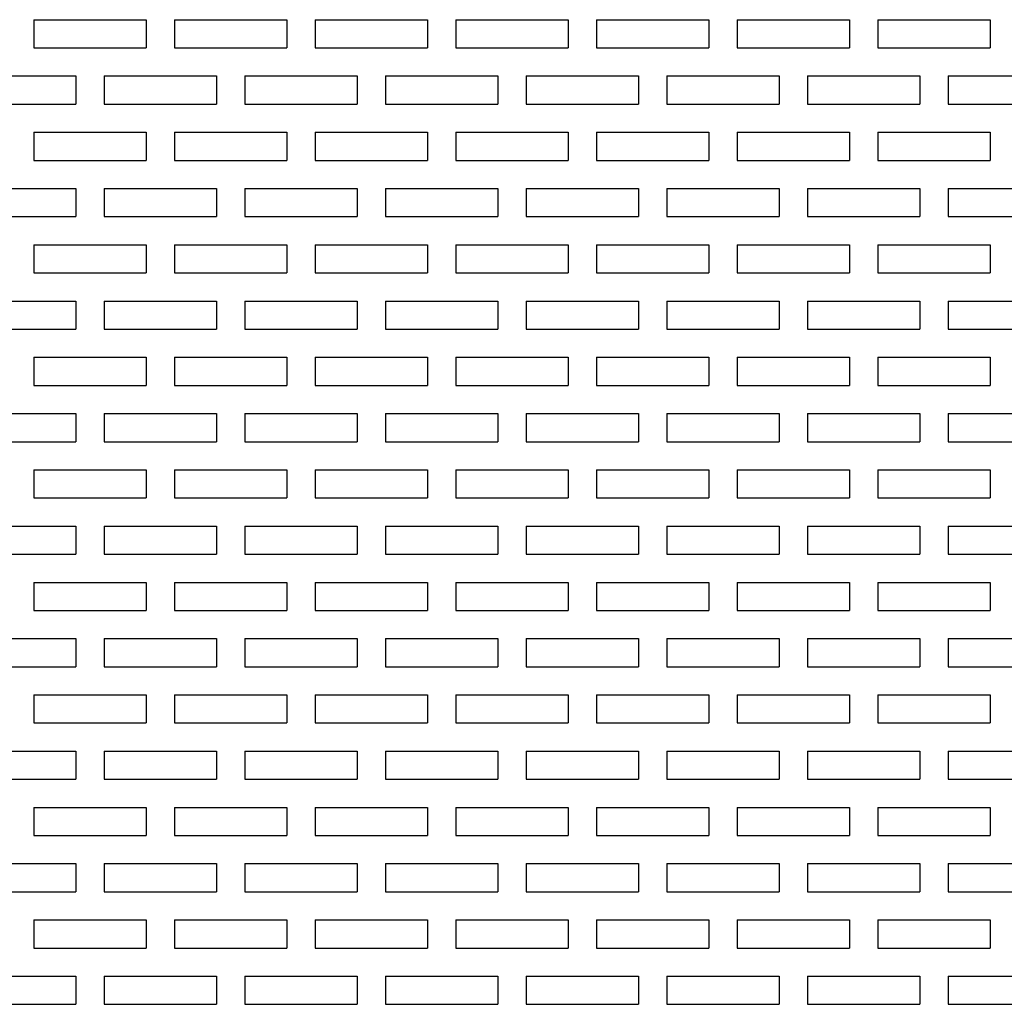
# Model space of a CAD drawing. Extents: x 0 to 108, y 0 to 78.
# Tile 16 of 54: x 47 to 51.37, y 50.06 to 54.43. Entities that reach past the tile are written whole.
import ezdxf

# ---------------------------------------------------------------- set-up
doc = ezdxf.new("R2010")
doc.units = 0
doc.header["$LTSCALE"] = 3.5
doc.header["$MEASUREMENT"] = 0
doc.layers.add('OBJECT-70', color=3, linetype='CONTINUOUS')

msp = doc.modelspace()

# ---------------------------------------------------------------- linework, layer by layer
at = {"layer": 'OBJECT-70'}
for p, q in [((47.06, 54.4341), (47.56, 54.4341)), ((47.06, 54.4341), (47.06, 54.3091)), ((47.2475, 54.4341), (47.3725, 54.4341)), ((47.56, 54.4341), (47.56, 54.3091)), ((47.685, 54.4341), (48.185, 54.4341)), ((47.685, 54.4341), (47.685, 54.3091)), ((47.8725, 54.4341), (47.9975, 54.4341)), ((48.185, 54.4341), (48.185, 54.3091)), ((48.31, 54.4341), (48.81, 54.4341)), ((48.31, 54.4341), (48.31, 54.3091)), ((48.4975, 54.4341), (48.6225, 54.4341)), ((48.81, 54.4341), (48.81, 54.3091)), ((48.935, 54.4341), (49.435, 54.4341)), ((48.935, 54.4341), (48.935, 54.3091)), ((49.1225, 54.4341), (49.2475, 54.4341)), ((49.435, 54.4341), (49.435, 54.3091)), ((49.56, 54.4341), (50.06, 54.4341)), ((49.56, 54.4341), (49.56, 54.3091)), ((49.7475, 54.4341), (49.8725, 54.4341)), ((50.06, 54.4341), (50.06, 54.3091)), ((50.185, 54.4341), (50.685, 54.4341)), ((50.185, 54.4341), (50.185, 54.3091)), ((50.3725, 54.4341), (50.4975, 54.4341)), ((50.685, 54.4341), (50.685, 54.3091)), ((50.81, 54.4341), (51.31, 54.4341)), ((50.81, 54.4341), (50.81, 54.3091)), ((50.9975, 54.4341), (51.1225, 54.4341)), ((51.31, 54.4341), (51.31, 54.3091)), ((47.06, 54.3091), (47.56, 54.3091)), ((47.685, 54.3091), (48.185, 54.3091)), ((48.31, 54.3091), (48.81, 54.3091)), ((48.935, 54.3091), (49.435, 54.3091)), ((49.56, 54.3091), (50.06, 54.3091)), ((50.185, 54.3091), (50.685, 54.3091)), ((50.81, 54.3091), (51.31, 54.3091)), ((46.7475, 54.1841), (47.2475, 54.1841)), ((47.2475, 54.1841), (47.2475, 54.0591)), ((47.3725, 54.1841), (47.8725, 54.1841)), ((47.3725, 54.1841), (47.3725, 54.0591)), ((47.8725, 54.1841), (47.8725, 54.0591)), ((47.9975, 54.1841), (48.4975, 54.1841)), ((47.9975, 54.1841), (47.9975, 54.0591)), ((48.4975, 54.1841), (48.4975, 54.0591)), ((48.6225, 54.1841), (49.1225, 54.1841)), ((48.6225, 54.1841), (48.6225, 54.0591)), ((49.1225, 54.1841), (49.1225, 54.0591)), ((49.2475, 54.1841), (49.7475, 54.1841)), ((49.2475, 54.1841), (49.2475, 54.0591)), ((49.7475, 54.1841), (49.7475, 54.0591)), ((49.8725, 54.1841), (50.3725, 54.1841)), ((49.8725, 54.1841), (49.8725, 54.0591)), ((50.3725, 54.1841), (50.3725, 54.0591)), ((50.4975, 54.1841), (50.9975, 54.1841)), ((50.4975, 54.1841), (50.4975, 54.0591)), ((50.9975, 54.1841), (50.9975, 54.0591)), ((51.1225, 54.1841), (51.6225, 54.1841)), ((51.1225, 54.1841), (51.1225, 54.0591)), ((46.7475, 54.0591), (47.2475, 54.0591)), ((47.3725, 54.0591), (47.8725, 54.0591)), ((47.9975, 54.0591), (48.4975, 54.0591)), ((48.6225, 54.0591), (49.1225, 54.0591)), ((49.2475, 54.0591), (49.7475, 54.0591)), ((49.8725, 54.0591), (50.3725, 54.0591)), ((50.4975, 54.0591), (50.9975, 54.0591)), ((51.1225, 54.0591), (51.6225, 54.0591)), ((47.06, 53.9341), (47.56, 53.9341)), ((47.06, 53.9341), (47.06, 53.8091)), ((47.2475, 53.9341), (47.3725, 53.9341)), ((47.56, 53.9341), (47.56, 53.8091)), ((47.685, 53.9341), (48.185, 53.9341)), ((47.685, 53.9341), (47.685, 53.8091)), ((47.8725, 53.9341), (47.9975, 53.9341)), ((48.185, 53.9341), (48.185, 53.8091)), ((48.31, 53.9341), (48.81, 53.9341)), ((48.31, 53.9341), (48.31, 53.8091)), ((48.4975, 53.9341), (48.6225, 53.9341)), ((48.81, 53.9341), (48.81, 53.8091)), ((48.935, 53.9341), (49.435, 53.9341)), ((48.935, 53.9341), (48.935, 53.8091)), ((49.1225, 53.9341), (49.2475, 53.9341)), ((49.435, 53.9341), (49.435, 53.8091)), ((49.56, 53.9341), (50.06, 53.9341)), ((49.56, 53.9341), (49.56, 53.8091)), ((49.7475, 53.9341), (49.8725, 53.9341)), ((50.06, 53.9341), (50.06, 53.8091)), ((50.185, 53.9341), (50.685, 53.9341)), ((50.185, 53.9341), (50.185, 53.8091)), ((50.3725, 53.9341), (50.4975, 53.9341)), ((50.685, 53.9341), (50.685, 53.8091)), ((50.81, 53.9341), (51.31, 53.9341)), ((50.81, 53.9341), (50.81, 53.8091)), ((50.9975, 53.9341), (51.1225, 53.9341)), ((51.31, 53.9341), (51.31, 53.8091)), ((47.06, 53.8091), (47.56, 53.8091)), ((47.685, 53.8091), (48.185, 53.8091)), ((48.31, 53.8091), (48.81, 53.8091)), ((48.935, 53.8091), (49.435, 53.8091)), ((49.56, 53.8091), (50.06, 53.8091)), ((50.185, 53.8091), (50.685, 53.8091)), ((50.81, 53.8091), (51.31, 53.8091)), ((46.7475, 53.6841), (47.2475, 53.6841)), ((47.2475, 53.6841), (47.2475, 53.5591)), ((47.3725, 53.6841), (47.8725, 53.6841)), ((47.3725, 53.6841), (47.3725, 53.5591)), ((47.8725, 53.6841), (47.8725, 53.5591)), ((47.9975, 53.6841), (48.4975, 53.6841)), ((47.9975, 53.6841), (47.9975, 53.5591)), ((48.4975, 53.6841), (48.4975, 53.5591)), ((48.6225, 53.6841), (49.1225, 53.6841)), ((48.6225, 53.6841), (48.6225, 53.5591)), ((49.1225, 53.6841), (49.1225, 53.5591)), ((49.2475, 53.6841), (49.7475, 53.6841)), ((49.2475, 53.6841), (49.2475, 53.5591)), ((49.7475, 53.6841), (49.7475, 53.5591)), ((49.8725, 53.6841), (50.3725, 53.6841)), ((49.8725, 53.6841), (49.8725, 53.5591)), ((50.3725, 53.6841), (50.3725, 53.5591)), ((50.4975, 53.6841), (50.9975, 53.6841)), ((50.4975, 53.6841), (50.4975, 53.5591)), ((50.9975, 53.6841), (50.9975, 53.5591)), ((51.1225, 53.6841), (51.6225, 53.6841)), ((51.1225, 53.6841), (51.1225, 53.5591)), ((46.7475, 53.5591), (47.2475, 53.5591)), ((47.3725, 53.5591), (47.8725, 53.5591)), ((47.9975, 53.5591), (48.4975, 53.5591)), ((48.6225, 53.5591), (49.1225, 53.5591)), ((49.2475, 53.5591), (49.7475, 53.5591)), ((49.8725, 53.5591), (50.3725, 53.5591)), ((50.4975, 53.5591), (50.9975, 53.5591)), ((51.1225, 53.5591), (51.6225, 53.5591)), ((47.06, 53.4341), (47.56, 53.4341)), ((47.06, 53.4341), (47.06, 53.3091)), ((47.2475, 53.4341), (47.3725, 53.4341)), ((47.56, 53.4341), (47.56, 53.3091)), ((47.685, 53.4341), (48.185, 53.4341)), ((47.685, 53.4341), (47.685, 53.3091)), ((47.8725, 53.4341), (47.9975, 53.4341)), ((48.185, 53.4341), (48.185, 53.3091)), ((48.31, 53.4341), (48.81, 53.4341)), ((48.31, 53.4341), (48.31, 53.3091)), ((48.4975, 53.4341), (48.6225, 53.4341)), ((48.81, 53.4341), (48.81, 53.3091)), ((48.935, 53.4341), (49.435, 53.4341)), ((48.935, 53.4341), (48.935, 53.3091)), ((49.1225, 53.4341), (49.2475, 53.4341)), ((49.435, 53.4341), (49.435, 53.3091)), ((49.56, 53.4341), (50.06, 53.4341)), ((49.56, 53.4341), (49.56, 53.3091)), ((49.7475, 53.4341), (49.8725, 53.4341)), ((50.06, 53.4341), (50.06, 53.3091)), ((50.185, 53.4341), (50.685, 53.4341)), ((50.185, 53.4341), (50.185, 53.3091)), ((50.3725, 53.4341), (50.4975, 53.4341)), ((50.685, 53.4341), (50.685, 53.3091)), ((50.81, 53.4341), (51.31, 53.4341)), ((50.81, 53.4341), (50.81, 53.3091)), ((50.9975, 53.4341), (51.1225, 53.4341)), ((51.31, 53.4341), (51.31, 53.3091)), ((47.06, 53.3091), (47.56, 53.3091)), ((47.685, 53.3091), (48.185, 53.3091)), ((48.31, 53.3091), (48.81, 53.3091)), ((48.935, 53.3091), (49.435, 53.3091)), ((49.56, 53.3091), (50.06, 53.3091)), ((50.185, 53.3091), (50.685, 53.3091)), ((50.81, 53.3091), (51.31, 53.3091)), ((46.7475, 53.1841), (47.2475, 53.1841)), ((47.2475, 53.1841), (47.2475, 53.0591)), ((47.3725, 53.1841), (47.8725, 53.1841)), ((47.3725, 53.1841), (47.3725, 53.0591)), ((47.8725, 53.1841), (47.8725, 53.0591)), ((47.9975, 53.1841), (48.4975, 53.1841)), ((47.9975, 53.1841), (47.9975, 53.0591)), ((48.4975, 53.1841), (48.4975, 53.0591)), ((48.6225, 53.1841), (49.1225, 53.1841)), ((48.6225, 53.1841), (48.6225, 53.0591)), ((49.1225, 53.1841), (49.1225, 53.0591)), ((49.2475, 53.1841), (49.7475, 53.1841)), ((49.2475, 53.1841), (49.2475, 53.0591)), ((49.7475, 53.1841), (49.7475, 53.0591)), ((49.8725, 53.1841), (50.3725, 53.1841)), ((49.8725, 53.1841), (49.8725, 53.0591)), ((50.3725, 53.1841), (50.3725, 53.0591)), ((50.4975, 53.1841), (50.9975, 53.1841)), ((50.4975, 53.1841), (50.4975, 53.0591)), ((50.9975, 53.1841), (50.9975, 53.0591)), ((51.1225, 53.1841), (51.6225, 53.1841)), ((51.1225, 53.1841), (51.1225, 53.0591)), ((46.7475, 53.0591), (47.2475, 53.0591)), ((47.3725, 53.0591), (47.8725, 53.0591)), ((47.9975, 53.0591), (48.4975, 53.0591)), ((48.6225, 53.0591), (49.1225, 53.0591)), ((49.2475, 53.0591), (49.7475, 53.0591)), ((49.8725, 53.0591), (50.3725, 53.0591)), ((50.4975, 53.0591), (50.9975, 53.0591)), ((51.1225, 53.0591), (51.6225, 53.0591)), ((47.06, 52.9341), (47.56, 52.9341)), ((47.06, 52.9341), (47.06, 52.8091)), ((47.2475, 52.9341), (47.3725, 52.9341)), ((47.56, 52.9341), (47.56, 52.8091)), ((47.685, 52.9341), (48.185, 52.9341)), ((47.685, 52.9341), (47.685, 52.8091)), ((47.8725, 52.9341), (47.9975, 52.9341)), ((48.185, 52.9341), (48.185, 52.8091)), ((48.31, 52.9341), (48.81, 52.9341)), ((48.31, 52.9341), (48.31, 52.8091)), ((48.4975, 52.9341), (48.6225, 52.9341)), ((48.81, 52.9341), (48.81, 52.8091)), ((48.935, 52.9341), (49.435, 52.9341)), ((48.935, 52.9341), (48.935, 52.8091)), ((49.1225, 52.9341), (49.2475, 52.9341)), ((49.435, 52.9341), (49.435, 52.8091)), ((49.56, 52.9341), (50.06, 52.9341)), ((49.56, 52.9341), (49.56, 52.8091)), ((49.7475, 52.9341), (49.8725, 52.9341)), ((50.06, 52.9341), (50.06, 52.8091)), ((50.185, 52.9341), (50.685, 52.9341)), ((50.185, 52.9341), (50.185, 52.8091)), ((50.3725, 52.9341), (50.4975, 52.9341)), ((50.685, 52.9341), (50.685, 52.8091)), ((50.81, 52.9341), (51.31, 52.9341)), ((50.81, 52.9341), (50.81, 52.8091)), ((50.9975, 52.9341), (51.1225, 52.9341)), ((51.31, 52.9341), (51.31, 52.8091)), ((47.06, 52.8091), (47.56, 52.8091)), ((47.685, 52.8091), (48.185, 52.8091)), ((48.31, 52.8091), (48.81, 52.8091)), ((48.935, 52.8091), (49.435, 52.8091)), ((49.56, 52.8091), (50.06, 52.8091)), ((50.185, 52.8091), (50.685, 52.8091)), ((50.81, 52.8091), (51.31, 52.8091)), ((46.7475, 52.6841), (47.2475, 52.6841)), ((47.2475, 52.6841), (47.2475, 52.5591)), ((47.3725, 52.6841), (47.8725, 52.6841)), ((47.3725, 52.6841), (47.3725, 52.5591)), ((47.8725, 52.6841), (47.8725, 52.5591)), ((47.9975, 52.6841), (48.4975, 52.6841)), ((47.9975, 52.6841), (47.9975, 52.5591)), ((48.4975, 52.6841), (48.4975, 52.5591)), ((48.6225, 52.6841), (49.1225, 52.6841)), ((48.6225, 52.6841), (48.6225, 52.5591)), ((49.1225, 52.6841), (49.1225, 52.5591)), ((49.2475, 52.6841), (49.7475, 52.6841)), ((49.2475, 52.6841), (49.2475, 52.5591)), ((49.7475, 52.6841), (49.7475, 52.5591)), ((49.8725, 52.6841), (50.3725, 52.6841)), ((49.8725, 52.6841), (49.8725, 52.5591)), ((50.3725, 52.6841), (50.3725, 52.5591)), ((50.4975, 52.6841), (50.9975, 52.6841)), ((50.4975, 52.6841), (50.4975, 52.5591)), ((50.9975, 52.6841), (50.9975, 52.5591)), ((51.1225, 52.6841), (51.6225, 52.6841)), ((51.1225, 52.6841), (51.1225, 52.5591)), ((46.7475, 52.5591), (47.2475, 52.5591)), ((47.3725, 52.5591), (47.8725, 52.5591)), ((47.9975, 52.5591), (48.4975, 52.5591)), ((48.6225, 52.5591), (49.1225, 52.5591)), ((49.2475, 52.5591), (49.7475, 52.5591)), ((49.8725, 52.5591), (50.3725, 52.5591)), ((50.4975, 52.5591), (50.9975, 52.5591)), ((51.1225, 52.5591), (51.6225, 52.5591)), ((47.06, 52.4341), (47.56, 52.4341)), ((47.06, 52.4341), (47.06, 52.3091)), ((47.2475, 52.4341), (47.3725, 52.4341)), ((47.56, 52.4341), (47.56, 52.3091)), ((47.685, 52.4341), (48.185, 52.4341)), ((47.685, 52.4341), (47.685, 52.3091)), ((47.8725, 52.4341), (47.9975, 52.4341)), ((48.185, 52.4341), (48.185, 52.3091)), ((48.31, 52.4341), (48.81, 52.4341)), ((48.31, 52.4341), (48.31, 52.3091)), ((48.4975, 52.4341), (48.6225, 52.4341)), ((48.81, 52.4341), (48.81, 52.3091)), ((48.935, 52.4341), (49.435, 52.4341)), ((48.935, 52.4341), (48.935, 52.3091)), ((49.1225, 52.4341), (49.2475, 52.4341)), ((49.435, 52.4341), (49.435, 52.3091)), ((49.56, 52.4341), (50.06, 52.4341)), ((49.56, 52.4341), (49.56, 52.3091)), ((49.7475, 52.4341), (49.8725, 52.4341)), ((50.06, 52.4341), (50.06, 52.3091)), ((50.185, 52.4341), (50.685, 52.4341)), ((50.185, 52.4341), (50.185, 52.3091)), ((50.3725, 52.4341), (50.4975, 52.4341)), ((50.685, 52.4341), (50.685, 52.3091)), ((50.81, 52.4341), (51.31, 52.4341)), ((50.81, 52.4341), (50.81, 52.3091)), ((50.9975, 52.4341), (51.1225, 52.4341)), ((51.31, 52.4341), (51.31, 52.3091)), ((47.06, 52.3091), (47.56, 52.3091)), ((47.685, 52.3091), (48.185, 52.3091)), ((48.31, 52.3091), (48.81, 52.3091)), ((48.935, 52.3091), (49.435, 52.3091)), ((49.56, 52.3091), (50.06, 52.3091)), ((50.185, 52.3091), (50.685, 52.3091)), ((50.81, 52.3091), (51.31, 52.3091)), ((46.7475, 52.1841), (47.2475, 52.1841)), ((47.2475, 52.1841), (47.2475, 52.0591)), ((47.3725, 52.1841), (47.8725, 52.1841)), ((47.3725, 52.1841), (47.3725, 52.0591)), ((47.8725, 52.1841), (47.8725, 52.0591)), ((47.9975, 52.1841), (48.4975, 52.1841)), ((47.9975, 52.1841), (47.9975, 52.0591)), ((48.4975, 52.1841), (48.4975, 52.0591)), ((48.6225, 52.1841), (49.1225, 52.1841)), ((48.6225, 52.1841), (48.6225, 52.0591)), ((49.1225, 52.1841), (49.1225, 52.0591)), ((49.2475, 52.1841), (49.7475, 52.1841)), ((49.2475, 52.1841), (49.2475, 52.0591)), ((49.7475, 52.1841), (49.7475, 52.0591)), ((49.8725, 52.1841), (50.3725, 52.1841)), ((49.8725, 52.1841), (49.8725, 52.0591)), ((50.3725, 52.1841), (50.3725, 52.0591)), ((50.4975, 52.1841), (50.9975, 52.1841)), ((50.4975, 52.1841), (50.4975, 52.0591)), ((50.9975, 52.1841), (50.9975, 52.0591)), ((51.1225, 52.1841), (51.6225, 52.1841)), ((51.1225, 52.1841), (51.1225, 52.0591)), ((46.7475, 52.0591), (47.2475, 52.0591)), ((47.3725, 52.0591), (47.8725, 52.0591)), ((47.9975, 52.0591), (48.4975, 52.0591)), ((48.6225, 52.0591), (49.1225, 52.0591)), ((49.2475, 52.0591), (49.7475, 52.0591)), ((49.8725, 52.0591), (50.3725, 52.0591)), ((50.4975, 52.0591), (50.9975, 52.0591)), ((51.1225, 52.0591), (51.6225, 52.0591)), ((47.06, 51.9341), (47.56, 51.9341)), ((47.06, 51.9341), (47.06, 51.8091)), ((47.2475, 51.9341), (47.3725, 51.9341)), ((47.56, 51.9341), (47.56, 51.8091)), ((47.685, 51.9341), (48.185, 51.9341)), ((47.685, 51.9341), (47.685, 51.8091)), ((47.8725, 51.9341), (47.9975, 51.9341)), ((48.185, 51.9341), (48.185, 51.8091)), ((48.31, 51.9341), (48.81, 51.9341)), ((48.31, 51.9341), (48.31, 51.8091)), ((48.4975, 51.9341), (48.6225, 51.9341)), ((48.81, 51.9341), (48.81, 51.8091)), ((48.935, 51.9341), (49.435, 51.9341)), ((48.935, 51.9341), (48.935, 51.8091)), ((49.1225, 51.9341), (49.2475, 51.9341)), ((49.435, 51.9341), (49.435, 51.8091)), ((49.56, 51.9341), (50.06, 51.9341)), ((49.56, 51.9341), (49.56, 51.8091)), ((49.7475, 51.9341), (49.8725, 51.9341)), ((50.06, 51.9341), (50.06, 51.8091)), ((50.185, 51.9341), (50.685, 51.9341)), ((50.185, 51.9341), (50.185, 51.8091)), ((50.3725, 51.9341), (50.4975, 51.9341)), ((50.685, 51.9341), (50.685, 51.8091)), ((50.81, 51.9341), (51.31, 51.9341)), ((50.81, 51.9341), (50.81, 51.8091)), ((50.9975, 51.9341), (51.1225, 51.9341)), ((51.31, 51.9341), (51.31, 51.8091)), ((47.06, 51.8091), (47.56, 51.8091)), ((47.685, 51.8091), (48.185, 51.8091)), ((48.31, 51.8091), (48.81, 51.8091)), ((48.935, 51.8091), (49.435, 51.8091)), ((49.56, 51.8091), (50.06, 51.8091)), ((50.185, 51.8091), (50.685, 51.8091)), ((50.81, 51.8091), (51.31, 51.8091)), ((46.7475, 51.6841), (47.2475, 51.6841)), ((47.2475, 51.6841), (47.2475, 51.5591)), ((47.3725, 51.6841), (47.8725, 51.6841)), ((47.3725, 51.6841), (47.3725, 51.5591)), ((47.8725, 51.6841), (47.8725, 51.5591)), ((47.9975, 51.6841), (48.4975, 51.6841)), ((47.9975, 51.6841), (47.9975, 51.5591)), ((48.4975, 51.6841), (48.4975, 51.5591)), ((48.6225, 51.6841), (49.1225, 51.6841)), ((48.6225, 51.6841), (48.6225, 51.5591)), ((49.1225, 51.6841), (49.1225, 51.5591)), ((49.2475, 51.6841), (49.7475, 51.6841)), ((49.2475, 51.6841), (49.2475, 51.5591)), ((49.7475, 51.6841), (49.7475, 51.5591)), ((49.8725, 51.6841), (50.3725, 51.6841)), ((49.8725, 51.6841), (49.8725, 51.5591)), ((50.3725, 51.6841), (50.3725, 51.5591)), ((50.4975, 51.6841), (50.9975, 51.6841)), ((50.4975, 51.6841), (50.4975, 51.5591)), ((50.9975, 51.6841), (50.9975, 51.5591)), ((51.1225, 51.6841), (51.6225, 51.6841)), ((51.1225, 51.6841), (51.1225, 51.5591)), ((46.7475, 51.5591), (47.2475, 51.5591)), ((47.3725, 51.5591), (47.8725, 51.5591)), ((47.9975, 51.5591), (48.4975, 51.5591)), ((48.6225, 51.5591), (49.1225, 51.5591)), ((49.2475, 51.5591), (49.7475, 51.5591)), ((49.8725, 51.5591), (50.3725, 51.5591)), ((50.4975, 51.5591), (50.9975, 51.5591)), ((51.1225, 51.5591), (51.6225, 51.5591)), ((47.06, 51.4341), (47.56, 51.4341)), ((47.06, 51.4341), (47.06, 51.3091)), ((47.2475, 51.4341), (47.3725, 51.4341)), ((47.56, 51.4341), (47.56, 51.3091)), ((47.685, 51.4341), (48.185, 51.4341)), ((47.685, 51.4341), (47.685, 51.3091)), ((47.8725, 51.4341), (47.9975, 51.4341)), ((48.185, 51.4341), (48.185, 51.3091)), ((48.31, 51.4341), (48.81, 51.4341)), ((48.31, 51.4341), (48.31, 51.3091)), ((48.4975, 51.4341), (48.6225, 51.4341)), ((48.81, 51.4341), (48.81, 51.3091)), ((48.935, 51.4341), (49.435, 51.4341)), ((48.935, 51.4341), (48.935, 51.3091)), ((49.1225, 51.4341), (49.2475, 51.4341)), ((49.435, 51.4341), (49.435, 51.3091)), ((49.56, 51.4341), (50.06, 51.4341)), ((49.56, 51.4341), (49.56, 51.3091)), ((49.7475, 51.4341), (49.8725, 51.4341)), ((50.06, 51.4341), (50.06, 51.3091)), ((50.185, 51.4341), (50.685, 51.4341)), ((50.185, 51.4341), (50.185, 51.3091)), ((50.3725, 51.4341), (50.4975, 51.4341)), ((50.685, 51.4341), (50.685, 51.3091)), ((50.81, 51.4341), (51.31, 51.4341)), ((50.81, 51.4341), (50.81, 51.3091)), ((50.9975, 51.4341), (51.1225, 51.4341)), ((51.31, 51.4341), (51.31, 51.3091)), ((47.06, 51.3091), (47.56, 51.3091)), ((47.685, 51.3091), (48.185, 51.3091)), ((48.31, 51.3091), (48.81, 51.3091)), ((48.935, 51.3091), (49.435, 51.3091)), ((49.56, 51.3091), (50.06, 51.3091)), ((50.185, 51.3091), (50.685, 51.3091)), ((50.81, 51.3091), (51.31, 51.3091)), ((46.7475, 51.1841), (47.2475, 51.1841)), ((47.2475, 51.1841), (47.2475, 51.0591)), ((47.3725, 51.1841), (47.8725, 51.1841)), ((47.3725, 51.1841), (47.3725, 51.0591)), ((47.8725, 51.1841), (47.8725, 51.0591)), ((47.9975, 51.1841), (48.4975, 51.1841)), ((47.9975, 51.1841), (47.9975, 51.0591)), ((48.4975, 51.1841), (48.4975, 51.0591)), ((48.6225, 51.1841), (49.1225, 51.1841)), ((48.6225, 51.1841), (48.6225, 51.0591)), ((49.1225, 51.1841), (49.1225, 51.0591)), ((49.2475, 51.1841), (49.7475, 51.1841)), ((49.2475, 51.1841), (49.2475, 51.0591)), ((49.7475, 51.1841), (49.7475, 51.0591)), ((49.8725, 51.1841), (50.3725, 51.1841)), ((49.8725, 51.1841), (49.8725, 51.0591)), ((50.3725, 51.1841), (50.3725, 51.0591)), ((50.4975, 51.1841), (50.9975, 51.1841)), ((50.4975, 51.1841), (50.4975, 51.0591)), ((50.9975, 51.1841), (50.9975, 51.0591)), ((51.1225, 51.1841), (51.6225, 51.1841)), ((51.1225, 51.1841), (51.1225, 51.0591)), ((46.7475, 51.0591), (47.2475, 51.0591)), ((47.3725, 51.0591), (47.8725, 51.0591)), ((47.9975, 51.0591), (48.4975, 51.0591)), ((48.6225, 51.0591), (49.1225, 51.0591)), ((49.2475, 51.0591), (49.7475, 51.0591)), ((49.8725, 51.0591), (50.3725, 51.0591)), ((50.4975, 51.0591), (50.9975, 51.0591)), ((51.1225, 51.0591), (51.6225, 51.0591)), ((47.06, 50.9341), (47.56, 50.9341)), ((47.06, 50.9341), (47.06, 50.8091)), ((47.2475, 50.9341), (47.3725, 50.9341)), ((47.56, 50.9341), (47.56, 50.8091)), ((47.685, 50.9341), (48.185, 50.9341)), ((47.685, 50.9341), (47.685, 50.8091)), ((47.8725, 50.9341), (47.9975, 50.9341)), ((48.185, 50.9341), (48.185, 50.8091)), ((48.31, 50.9341), (48.81, 50.9341)), ((48.31, 50.9341), (48.31, 50.8091)), ((48.4975, 50.9341), (48.6225, 50.9341)), ((48.81, 50.9341), (48.81, 50.8091)), ((48.935, 50.9341), (49.435, 50.9341)), ((48.935, 50.9341), (48.935, 50.8091)), ((49.1225, 50.9341), (49.2475, 50.9341)), ((49.435, 50.9341), (49.435, 50.8091)), ((49.56, 50.9341), (50.06, 50.9341)), ((49.56, 50.9341), (49.56, 50.8091)), ((49.7475, 50.9341), (49.8725, 50.9341)), ((50.06, 50.9341), (50.06, 50.8091)), ((50.185, 50.9341), (50.685, 50.9341)), ((50.185, 50.9341), (50.185, 50.8091)), ((50.3725, 50.9341), (50.4975, 50.9341)), ((50.685, 50.9341), (50.685, 50.8091)), ((50.81, 50.9341), (51.31, 50.9341)), ((50.81, 50.9341), (50.81, 50.8091)), ((50.9975, 50.9341), (51.1225, 50.9341)), ((51.31, 50.9341), (51.31, 50.8091)), ((47.06, 50.8091), (47.56, 50.8091)), ((47.685, 50.8091), (48.185, 50.8091)), ((48.31, 50.8091), (48.81, 50.8091)), ((48.935, 50.8091), (49.435, 50.8091)), ((49.56, 50.8091), (50.06, 50.8091)), ((50.185, 50.8091), (50.685, 50.8091)), ((50.81, 50.8091), (51.31, 50.8091)), ((46.7475, 50.6841), (47.2475, 50.6841)), ((47.2475, 50.6841), (47.2475, 50.5591)), ((47.3725, 50.6841), (47.8725, 50.6841)), ((47.3725, 50.6841), (47.3725, 50.5591)), ((47.8725, 50.6841), (47.8725, 50.5591)), ((47.9975, 50.6841), (48.4975, 50.6841)), ((47.9975, 50.6841), (47.9975, 50.5591)), ((48.4975, 50.6841), (48.4975, 50.5591)), ((48.6225, 50.6841), (49.1225, 50.6841)), ((48.6225, 50.6841), (48.6225, 50.5591)), ((49.1225, 50.6841), (49.1225, 50.5591)), ((49.2475, 50.6841), (49.7475, 50.6841)), ((49.2475, 50.6841), (49.2475, 50.5591)), ((49.7475, 50.6841), (49.7475, 50.5591)), ((49.8725, 50.6841), (50.3725, 50.6841)), ((49.8725, 50.6841), (49.8725, 50.5591)), ((50.3725, 50.6841), (50.3725, 50.5591)), ((50.4975, 50.6841), (50.9975, 50.6841)), ((50.4975, 50.6841), (50.4975, 50.5591)), ((50.9975, 50.6841), (50.9975, 50.5591)), ((51.1225, 50.6841), (51.6225, 50.6841)), ((51.1225, 50.6841), (51.1225, 50.5591)), ((46.7475, 50.5591), (47.2475, 50.5591)), ((47.3725, 50.5591), (47.8725, 50.5591)), ((47.9975, 50.5591), (48.4975, 50.5591)), ((48.6225, 50.5591), (49.1225, 50.5591)), ((49.2475, 50.5591), (49.7475, 50.5591)), ((49.8725, 50.5591), (50.3725, 50.5591)), ((50.4975, 50.5591), (50.9975, 50.5591)), ((51.1225, 50.5591), (51.6225, 50.5591)), ((47.06, 50.4341), (47.56, 50.4341)), ((47.06, 50.4341), (47.06, 50.3091)), ((47.2475, 50.4341), (47.3725, 50.4341)), ((47.56, 50.4341), (47.56, 50.3091)), ((47.685, 50.4341), (48.185, 50.4341)), ((47.685, 50.4341), (47.685, 50.3091)), ((47.8725, 50.4341), (47.9975, 50.4341)), ((48.185, 50.4341), (48.185, 50.3091)), ((48.31, 50.4341), (48.81, 50.4341)), ((48.31, 50.4341), (48.31, 50.3091)), ((48.4975, 50.4341), (48.6225, 50.4341)), ((48.81, 50.4341), (48.81, 50.3091)), ((48.935, 50.4341), (49.435, 50.4341)), ((48.935, 50.4341), (48.935, 50.3091)), ((49.1225, 50.4341), (49.2475, 50.4341)), ((49.435, 50.4341), (49.435, 50.3091)), ((49.56, 50.4341), (50.06, 50.4341)), ((49.56, 50.4341), (49.56, 50.3091)), ((49.7475, 50.4341), (49.8725, 50.4341)), ((50.06, 50.4341), (50.06, 50.3091)), ((50.185, 50.4341), (50.685, 50.4341)), ((50.185, 50.4341), (50.185, 50.3091)), ((50.3725, 50.4341), (50.4975, 50.4341)), ((50.685, 50.4341), (50.685, 50.3091)), ((50.81, 50.4341), (51.31, 50.4341)), ((50.81, 50.4341), (50.81, 50.3091)), ((50.9975, 50.4341), (51.1225, 50.4341)), ((51.31, 50.4341), (51.31, 50.3091)), ((47.06, 50.3091), (47.56, 50.3091)), ((47.685, 50.3091), (48.185, 50.3091)), ((48.31, 50.3091), (48.81, 50.3091)), ((48.935, 50.3091), (49.435, 50.3091)), ((49.56, 50.3091), (50.06, 50.3091)), ((50.185, 50.3091), (50.685, 50.3091)), ((50.81, 50.3091), (51.31, 50.3091)), ((46.7475, 50.1841), (47.2475, 50.1841)), ((47.2475, 50.1841), (47.2475, 50.0591)), ((47.3725, 50.1841), (47.8725, 50.1841)), ((47.3725, 50.1841), (47.3725, 50.0591)), ((47.8725, 50.1841), (47.8725, 50.0591)), ((47.9975, 50.1841), (48.4975, 50.1841)), ((47.9975, 50.1841), (47.9975, 50.0591)), ((48.4975, 50.1841), (48.4975, 50.0591)), ((48.6225, 50.1841), (49.1225, 50.1841)), ((48.6225, 50.1841), (48.6225, 50.0591)), ((49.1225, 50.1841), (49.1225, 50.0591)), ((49.2475, 50.1841), (49.7475, 50.1841)), ((49.2475, 50.1841), (49.2475, 50.0591)), ((49.7475, 50.1841), (49.7475, 50.0591)), ((49.8725, 50.1841), (50.3725, 50.1841)), ((49.8725, 50.1841), (49.8725, 50.0591)), ((50.3725, 50.1841), (50.3725, 50.0591)), ((50.4975, 50.1841), (50.9975, 50.1841)), ((50.4975, 50.1841), (50.4975, 50.0591)), ((50.9975, 50.1841), (50.9975, 50.0591)), ((51.1225, 50.1841), (51.6225, 50.1841)), ((51.1225, 50.1841), (51.1225, 50.0591)), ((46.7475, 50.0591), (47.2475, 50.0591)), ((47.3725, 50.0591), (47.8725, 50.0591)), ((47.9975, 50.0591), (48.4975, 50.0591)), ((48.6225, 50.0591), (49.1225, 50.0591)), ((49.2475, 50.0591), (49.7475, 50.0591)), ((49.8725, 50.0591), (50.3725, 50.0591)), ((50.4975, 50.0591), (50.9975, 50.0591)), ((51.1225, 50.0591), (51.6225, 50.0591))]:
    msp.add_line(p, q, dxfattribs=at)

doc.saveas('drawing.dxf')
